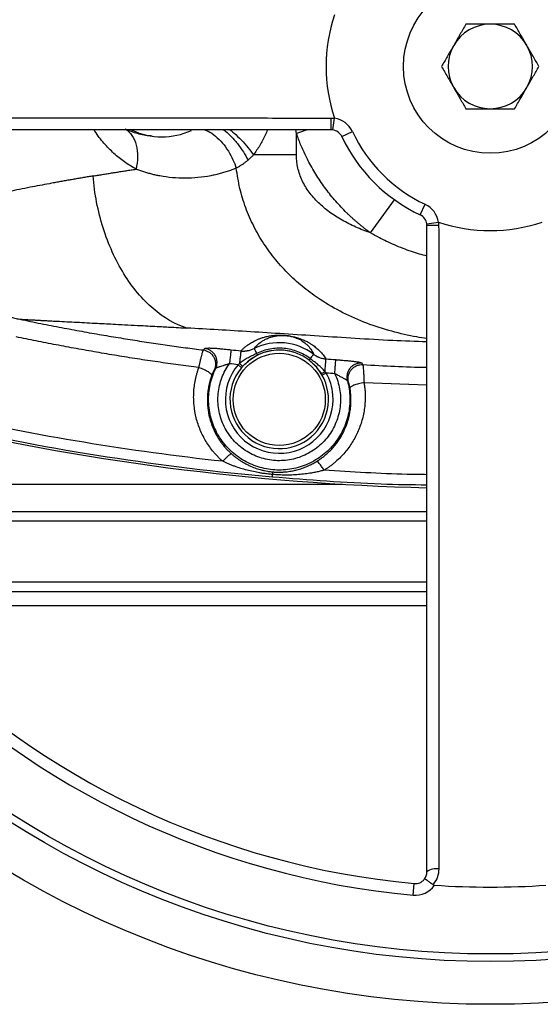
# Model space of a CAD drawing. Header units: millimetres. Extents: x 3 to 2091, y -59 to 1557.
# Tile 9 of 71: x 816 to 927, y -59 to 151. Entities that reach past the tile are written whole.
import ezdxf

# ---------------------------------------------------------------- set-up
doc = ezdxf.new("R2010")
doc.units = ezdxf.units.MM

msp = doc.modelspace()

# ---------------------------------------------------------------- linework, layer by layer
at = {"color": 7, "linetype": 'Continuous', "lineweight": 25}
for p, q in [((882.65, 129.7), (883.35, 129.65)), ((883, 127.18), (883.35, 129.65)), ((875.24, 121.83), (875.24, 126.43)), ((883, 127.18), (882.64, 127.2)), ((884.9, 125.77), (887.17, 126.83)), ((901.63, 109.05), (902.69, 111.31)), ((903.03, 107.14), (905.51, 107.49)), ((903.06, 106.78), (903.03, 107.14)), ((905.51, 107.49), (905.56, 106.79)), ((903.06, 25.7), (784.65, 25.7)), ((900.1, -36.03), (900.33, -33.55))]:
    msp.add_line(p, q, dxfattribs=at)
at = {"color": 8, "linetype": 'Continuous', "lineweight": 25}
for p, q in [((875.24, 126.43), (875.11, 127.2)), ((877.5, 127.21), (875.24, 126.43)), ((891.04, 105.21), (896.13, 112.28)), ((863.53, 76.47), (862.78, 77.11)), ((863.83, 76.79), (864.26, 77.19)), ((880.13, 75.69), (880.48, 75.22)), ((880.48, 75.22), (880.58, 75.05)), ((881.58, 75.33), (880.71, 74.84)), ((903.06, 72.71), (889.65, 73.27)), ((803.32, 51.63), (885.07, 51.63)), ((903.05, 43.7), (770.9, 43.7)), ((903.04, 30.7), (780.45, 30.7))]:
    msp.add_line(p, q, dxfattribs=at)
at = {"color": 7, "linetype": 'Continuous', "lineweight": 25, "flags": 128}
for points in [[(882.64, 127.2), (882.64, 127.25), (882.64, 127.39), (882.65, 127.62), (882.65, 127.93), (882.65, 128.31), (882.65, 128.74), (882.65, 129.21), (882.65, 129.7)], [(905.56, 106.79), (905.07, 106.79), (904.6, 106.79), (904.17, 106.79), (903.79, 106.79), (903.48, 106.79), (903.25, 106.79), (903.11, 106.79), (903.06, 106.78)]]:
    msp.add_lwpolyline(points, dxfattribs=at)
at = {"color": 7, "linetype": 'Continuous', "lineweight": 25}
for centre, radius in [((916.56, 140.7), 200), ((916.56, 140.7), 190.88), ((916.56, 140.7), 189.27), ((916.56, 140.7), 18.5), ((871.56, 69.7), 9.83)]:
    msp.add_circle(centre, radius, dxfattribs=at)
for centre, radius, start, end in [((916.56, 140.7), 35, 161.596, 198.404), ((916.56, 140.7), 9, 90, 150), ((916.56, 140.7), 9, 30, 90), ((916.56, 140.7), 9, 150, 210), ((916.56, 140.7), 9, 330, 30), ((916.56, 140.7), 9, 210, 270), ((916.56, 140.7), 9, 270, 330), ((882.64, 124.7), 5, 25.2562, 81.8892), ((846.56, 140.7), 15, 244.7083, 294.721), ((882.64, 124.7), 2.5, 25.2562, 81.8892), ((916.56, 140.7), 32.5, 205.2562, 244.7438), ((916.56, 140.7), 177.5, 185.322, 264.678), ((916.56, 140.7), 175, 185.322, 264.678), ((916.56, 140.7), 35, 205.2562, 244.7438), ((900.56, 106.78), 5, 8.1108, 64.7438), ((900.56, 106.78), 2.5, 8.1108, 64.7438), ((916.56, 140.7), 35, 251.596, 288.404), ((871.56, 69.7), 10.5, 72.1902, 51.3843), ((871.56, 69.7), 12.1, 52.8474, 116.3139), ((871.56, 69.7), 10.52, 52.8478, 116.3143), ((916.56, 584.7), 534, 256.6576, 268.5513), ((904.99, -33.49), 3.11, 78.7848, 128.4556), ((900.56, -31.06), 2.5, 264.678, 321.0132), ((900.56, -31.06), 5, 264.678, 325.3945), ((916.56, 140.7), 175, 266.1059, 273.8941)]:
    msp.add_arc(centre, radius, start, end, dxfattribs=at)
for points, knots in [([(911.36, 149.7), (910.94, 148.97), (910.09, 147.49), (909.21, 145.97), (908.76, 145.2)], [0, 0, 0, 0, 0.495458, 1, 1, 1, 1]), ([(916.56, 149.7), (915.15, 149.7), (913.39, 149.7), (911.7, 149.7), (911.36, 149.7)], [0, 0, 0, 0, 0.803647, 1, 1, 1, 1]), ([(921.76, 149.7), (920.42, 149.7), (918.7, 149.7), (916.95, 149.7), (916.56, 149.7)], [0, 0, 0, 0, 0.779636, 1, 1, 1, 1]), ([(924.35, 145.2), (924.29, 145.31), (923.83, 146.11), (922.95, 147.64), (922.15, 149.01), (921.76, 149.7)], [0, 0, 0, 0, 0.07009, 0.530784, 1, 1, 1, 1]), ([(908.76, 145.2), (908.7, 145.09), (908.24, 144.29), (907.36, 142.76), (906.57, 141.39), (906.17, 140.7)], [0, 0, 0, 0, 0.07009, 0.530784, 1, 1, 1, 1]), ([(926.95, 140.7), (926.53, 141.43), (925.68, 142.91), (924.8, 144.43), (924.35, 145.2)], [0, 0, 0, 0, 0.495458, 1, 1, 1, 1]), ([(906.17, 140.7), (906.59, 139.97), (907.44, 138.49), (908.32, 136.97), (908.76, 136.2)], [0, 0, 0, 0, 0.495458, 1, 1, 1, 1]), ([(924.35, 136.2), (924.41, 136.31), (924.88, 137.11), (925.76, 138.64), (926.55, 140.01), (926.95, 140.7)], [0, 0, 0, 0, 0.07009, 0.530784, 1, 1, 1, 1]), ([(908.76, 136.2), (908.83, 136.09), (909.29, 135.29), (910.17, 133.76), (910.96, 132.39), (911.36, 131.7)], [0, 0, 0, 0, 0.07009, 0.530784, 1, 1, 1, 1]), ([(921.76, 131.7), (922.18, 132.43), (923.03, 133.91), (923.91, 135.43), (924.35, 136.2)], [0, 0, 0, 0, 0.495458, 1, 1, 1, 1]), ([(911.36, 131.7), (911.7, 131.7), (913.39, 131.7), (915.15, 131.7), (916.56, 131.7)], [0, 0, 0, 0, 0.196353, 1, 1, 1, 1]), ([(916.56, 131.7), (916.95, 131.7), (918.7, 131.7), (920.42, 131.7), (921.76, 131.7)], [0, 0, 0, 0, 0.220364, 1, 1, 1, 1]), ([(745.42, 129.74), (747.03, 129.74), (755.12, 129.74), (769.76, 129.74), (789.44, 129.74), (809.27, 129.73), (829.23, 129.73), (848.15, 129.72), (865.96, 129.72), (877.08, 129.71), (882.65, 129.7)], [0, 0, 0, 0, 0.036065, 0.180348, 0.324724, 0.469101, 0.614234, 0.759368, 0.879633, 1, 1, 1, 1]), ([(882.64, 127.2), (874.97, 127.2), (859.61, 127.2), (836.62, 127.2), (813.58, 127.2), (790.55, 127.2), (767.54, 127.2), (752.38, 127.2), (744.8, 127.2)], [0, 0, 0, 0, 0.165368, 0.3308, 0.49616, 0.664082, 0.832078, 1, 1, 1, 1]), ([(838.73, 127.41), (839.26, 127.07), (839.74, 126.59), (840.54, 125.42), (840.86, 124.72), (841.27, 123.16), (841.37, 122.3), (841.34, 120.55), (841.22, 119.66), (841.02, 118.81)], [0, 0, 0, 0, 0.25, 0.25, 0.5, 0.5, 0.75, 0.75, 1, 1, 1, 1]), ([(891.04, 105.21), (890.86, 105.34), (890.5, 105.6), (889.96, 106), (889.44, 106.41), (888.92, 106.83), (888.4, 107.26), (887.9, 107.69), (887.4, 108.13), (886.9, 108.58), (886.41, 109.04), (885.28, 110.13), (883.58, 111.94), (881.46, 114.57), (879.55, 117.36), (878.19, 119.7), (877.28, 121.5), (876.71, 122.71), (876.18, 123.93), (875.69, 125.17), (875.39, 126.01), (875.24, 126.43)], [0, 0, 0, 0, 0.024888, 0.049753, 0.0746, 0.099437, 0.124268, 0.1491, 0.173937, 0.198787, 0.223655, 0.248546, 0.374265, 0.500004, 0.625722, 0.751461, 0.801212, 0.850895, 0.900556, 0.950243, 1, 1, 1, 1]), ([(866.05, 121.83), (865.98, 121.75), (865.83, 121.59), (865.61, 121.37), (865.39, 121.15), (865.16, 120.94), (865, 120.81), (864.93, 120.74)], [0, 0, 0, 0, 0.200672, 0.400818, 0.600624, 0.800283, 1, 1, 1, 1]), ([(875.24, 121.83), (873.76, 121.83), (872.21, 121.83), (869.1, 121.83), (867.54, 121.83), (866.05, 121.83)], [0, 0, 0, 0, 0.5, 0.5, 1, 1, 1, 1]), ([(891.04, 105.21), (889.96, 105.59), (888.91, 106), (886.88, 106.91), (885.89, 107.4), (884.01, 108.47), (883.12, 109.04), (881.43, 110.28), (880.64, 110.95), (879.18, 112.36), (878.52, 113.12), (877.36, 114.69), (876.87, 115.51), (876.07, 117.23), (875.76, 118.13), (875.34, 119.96), (875.24, 120.9), (875.24, 121.83)], [0, 0, 0, 0, 0.125, 0.125, 0.25, 0.25, 0.375, 0.375, 0.5, 0.5, 0.625, 0.625, 0.75, 0.75, 0.875, 0.875, 1, 1, 1, 1]), ([(864.93, 120.74), (864.85, 120.68), (864.69, 120.55), (864.45, 120.36), (864.21, 120.17), (863.96, 119.99), (863.71, 119.81), (863.45, 119.64), (863.19, 119.48), (862.93, 119.31), (862.66, 119.16), (862.48, 119.06), (862.39, 119.01)], [0, 0, 0, 0, 0.093132, 0.187629, 0.283558, 0.380979, 0.479954, 0.580538, 0.682786, 0.786747, 0.89247, 1, 1, 1, 1]), ([(831.87, 117.35), (832.19, 117.4), (832.84, 117.51), (833.82, 117.67), (834.81, 117.83), (835.82, 117.99), (836.83, 118.16), (837.86, 118.32), (838.9, 118.48), (839.95, 118.65), (840.66, 118.75), (841.02, 118.81)], [0, 0, 0, 0, 0.1089914, 0.2185127, 0.3285639, 0.439145, 0.5502561, 0.6618971, 0.7740681, 0.886769, 1, 1, 1, 1]), ([(862.39, 119.01), (862.23, 118.95), (861.91, 118.82), (861.42, 118.63), (860.94, 118.46), (860.45, 118.29), (859.96, 118.14), (859.46, 117.99), (858.97, 117.85), (858.47, 117.73), (857.97, 117.61), (857.47, 117.5), (856.22, 117.24), (854.23, 116.96), (851.49, 116.83), (848.78, 116.94), (846.7, 117.23), (845.25, 117.52), (844.38, 117.73), (843.52, 117.96), (842.67, 118.22), (841.84, 118.5), (841.29, 118.7), (841.02, 118.81)], [0, 0, 0, 0, 0.022466, 0.044973, 0.067525, 0.090126, 0.112781, 0.135493, 0.158267, 0.181107, 0.204017, 0.227, 0.25006, 0.375197, 0.500028, 0.625697, 0.749992, 0.792049, 0.833923, 0.875634, 0.917203, 0.958652, 1, 1, 1, 1]), ([(831.87, 117.35), (831.53, 117.29), (830.85, 117.18), (829.83, 117), (828.8, 116.83), (827.77, 116.65), (826.73, 116.47), (825.69, 116.28), (824.65, 116.09), (823.6, 115.9), (821.5, 115.52), (818.23, 114.9), (814.01, 114.05), (809.9, 113.18), (806.73, 112.47), (804.27, 111.9), (802.56, 111.49), (801.07, 111.12), (799.93, 110.84), (799.28, 110.67), (799, 110.6)], [0, 0, 0, 0, 0.026378, 0.053108, 0.080189, 0.107621, 0.135403, 0.163534, 0.192014, 0.220842, 0.250017, 0.366613, 0.500023, 0.625193, 0.750027, 0.809406, 0.875031, 0.92778, 0.969426, 1, 1, 1, 1]), ([(903.06, -31.06), (903.06, -22.7), (903.06, -5.98), (903.06, 19.49), (903.06, 45.2), (903.06, 68.4), (903.06, 88.94), (903.06, 100.84), (903.06, 106.78)], [0, 0, 0, 0, 0.1851478, 0.3702956, 0.5570525, 0.74381, 0.8718427, 1, 1, 1, 1]), ([(905.56, 106.79), (905.57, 100.87), (905.58, 89.03), (905.59, 68.29), (905.59, 47.16), (905.59, 25.72), (905.6, 6.9), (905.6, -11.85), (905.6, -24.24), (905.6, -30.44)], [0, 0, 0, 0, 0.128045, 0.256212, 0.4493, 0.586649, 0.723997, 0.861999, 1, 1, 1, 1]), ([(813.16, 87.56), (813.32, 87.51), (813.65, 87.42), (814.16, 87.28), (814.66, 87.15), (815.17, 87.03), (815.69, 86.91), (816.04, 86.84), (816.21, 86.81)], [0, 0, 0, 0, 0.163782, 0.328696, 0.49476, 0.661988, 0.830397, 1, 1, 1, 1]), ([(816.21, 86.81), (816.97, 86.65), (818.48, 86.34), (820.72, 85.88), (822.94, 85.44), (825.14, 85.02), (827.31, 84.62), (829.45, 84.22), (831.56, 83.84), (833.65, 83.48), (836.39, 83.02), (839.75, 82.47), (843.74, 81.85), (847.67, 81.27), (851.54, 80.73), (854.1, 80.4), (855.37, 80.24)], [0, 0, 0, 0, 0.058445, 0.116162, 0.173153, 0.229421, 0.284968, 0.339797, 0.39391, 0.44731, 0.499999, 0.603348, 0.70501, 0.804997, 0.903322, 1, 1, 1, 1]), ([(816.21, 86.81), (816.5, 86.79), (817.06, 86.76), (817.9, 86.72), (818.73, 86.67), (819.54, 86.63), (820.35, 86.58), (821.14, 86.54), (821.92, 86.5), (822.68, 86.46), (823.43, 86.42), (825.31, 86.33), (828.37, 86.17), (832.54, 85.95), (837.07, 85.72), (841.5, 85.49), (845.68, 85.27), (848.71, 85.1), (850.67, 84.99), (851.61, 84.94), (851.89, 84.93)], [0, 0, 0, 0, 0.027778, 0.054937, 0.081478, 0.107402, 0.13271, 0.157401, 0.181476, 0.204935, 0.22778, 0.250011, 0.375124, 0.500006, 0.606688, 0.750002, 0.854259, 0.930613, 0.97917, 1, 1, 1, 1]), ([(854.42, 76.49), (853.68, 76.58), (852.22, 76.77), (850.03, 77.07), (847.83, 77.37), (845.65, 77.69), (843.46, 78.01), (841.28, 78.34), (839.11, 78.68), (836.94, 79.04), (834.77, 79.4), (832.6, 79.77), (830.44, 80.14), (828.29, 80.53), (826.13, 80.93), (823.98, 81.34), (821.84, 81.75), (819.7, 82.17), (817.56, 82.61), (816.14, 82.9), (815.43, 83.05)], [0, 0, 0, 0, 0.056047, 0.112033, 0.167958, 0.223824, 0.279631, 0.335379, 0.391069, 0.446701, 0.502277, 0.557797, 0.613261, 0.66867, 0.724025, 0.779326, 0.834573, 0.889767, 0.94491, 1, 1, 1, 1]), ([(863.38, 80.05), (863.44, 80.11), (863.56, 80.23), (863.76, 80.42), (863.96, 80.6), (864.18, 80.79), (864.51, 81.07), (865.02, 81.45), (865.66, 81.85), (866.27, 82.18), (866.77, 82.42), (867.34, 82.65), (867.89, 82.84), (868.38, 82.99), (868.8, 83.1), (869.24, 83.19), (869.7, 83.27), (870.16, 83.34), (870.59, 83.38), (871.05, 83.41), (871.55, 83.43), (872.1, 83.42), (872.67, 83.39), (873.13, 83.34), (873.45, 83.3), (873.69, 83.26), (874.12, 83.19), (874.61, 83.08), (875.1, 82.96), (875.62, 82.8), (876.17, 82.61), (876.67, 82.41), (877.12, 82.21), (877.62, 81.96), (878.13, 81.67), (878.64, 81.34), (879.21, 80.92), (879.73, 80.48), (880.2, 80.02), (880.58, 79.61), (880.93, 79.19), (881.25, 78.76), (881.43, 78.48), (881.53, 78.33)], [0, 0, 0, 0, 0.024913, 0.049872, 0.074875, 0.099924, 0.125016, 0.184194, 0.250031, 0.281285, 0.312538, 0.343793, 0.375045, 0.391603, 0.406299, 0.42297, 0.437551, 0.449279, 0.459686, 0.468801, 0.478841, 0.487165, 0.494054, 0.500004, 0.501936, 0.503909, 0.507813, 0.515596, 0.522798, 0.531211, 0.545578, 0.562453, 0.577409, 0.593705, 0.624956, 0.654991, 0.687463, 0.749968, 0.794184, 0.841286, 0.891284, 0.944187, 1, 1, 1, 1]), ([(866.19, 80.55), (866.38, 80.78), (866.59, 81.02), (867.08, 81.5), (867.37, 81.74), (867.9, 82.11), (868.1, 82.23), (868.54, 82.48), (868.78, 82.6), (869.34, 82.83), (869.66, 82.95), (870.24, 83.11), (870.45, 83.16), (870.82, 83.23), (870.95, 83.25), (871.23, 83.29), (871.39, 83.31), (871.56, 83.32)], [0, 0, 0, 0, 0.25, 0.25, 0.5, 0.5, 0.625, 0.625, 0.75, 0.75, 0.875, 0.875, 0.9375, 0.9375, 0.96875, 0.96875, 1, 1, 1, 1]), ([(871.56, 83.32), (871.66, 83.33), (871.76, 83.34), (871.99, 83.35), (872.11, 83.35), (872.38, 83.35), (872.53, 83.35), (872.86, 83.33), (873.06, 83.32), (873.37, 83.28), (873.47, 83.27), (873.68, 83.23), (873.78, 83.22), (874.05, 83.16), (874.21, 83.13), (874.48, 83.06), (874.6, 83.02), (874.82, 82.95), (874.92, 82.92), (875.19, 82.82), (875.34, 82.76), (875.61, 82.65), (875.73, 82.59), (876.06, 82.42), (876.24, 82.32), (876.56, 82.12), (876.7, 82.02), (876.95, 81.83), (877.07, 81.74), (877.38, 81.47), (877.55, 81.3), (878.01, 80.81), (878.23, 80.5), (878.6, 79.91), (878.75, 79.62), (878.87, 79.35)], [0, 0, 0, 0, 0.015625, 0.015625, 0.03125, 0.03125, 0.046875, 0.046875, 0.0625, 0.0625, 0.070313, 0.070313, 0.078125, 0.078125, 0.09375, 0.09375, 0.109375, 0.109375, 0.125, 0.125, 0.15625, 0.15625, 0.1875, 0.1875, 0.25, 0.25, 0.3125, 0.3125, 0.375, 0.375, 0.5, 0.5, 0.75, 0.75, 1, 1, 1, 1]), ([(854.42, 76.49), (854.43, 76.56), (854.47, 76.7), (854.52, 76.93), (854.57, 77.16), (854.62, 77.4), (854.68, 77.65), (854.74, 77.9), (854.81, 78.2), (854.89, 78.52), (854.97, 78.82), (855.06, 79.18), (855.16, 79.55), (855.24, 79.84), (855.3, 80.02), (855.33, 80.12), (855.35, 80.2), (855.36, 80.22), (855.37, 80.24)], [0, 0, 0, 0, 0.0351795, 0.0729884, 0.1134064, 0.1564057, 0.2019643, 0.2500826, 0.2951165, 0.3750994, 0.4455242, 0.5001228, 0.6344272, 0.7499656, 0.8161172, 0.8798346, 0.941146, 1, 1, 1, 1]), ([(855.37, 80.24), (855.42, 80.29), (855.53, 80.4), (855.64, 80.51), (855.69, 80.56)], [0, 0, 0, 0, 0.502574, 1, 1, 1, 1]), ([(855.37, 80.24), (855.57, 80.21), (855.78, 80.16), (856.19, 80.01), (856.4, 79.91), (856.8, 79.65), (856.99, 79.5), (857.33, 79.14), (857.48, 78.93), (857.73, 78.49), (857.82, 78.25), (857.95, 77.78), (857.98, 77.53), (857.99, 77.06), (857.96, 76.83), (857.87, 76.41), (857.8, 76.21), (857.72, 76.03)], [0, 0, 0, 0, 0.125, 0.125, 0.25, 0.25, 0.375, 0.375, 0.5, 0.5, 0.625, 0.625, 0.75, 0.75, 0.875, 0.875, 1, 1, 1, 1]), ([(855.69, 80.56), (855.7, 80.57), (855.71, 80.58), (855.74, 80.59), (855.78, 80.6), (855.82, 80.62), (855.9, 80.63), (856.04, 80.65), (856.25, 80.66), (856.51, 80.67), (856.92, 80.66), (857.4, 80.64), (857.94, 80.61), (858.37, 80.58), (858.83, 80.54), (859.3, 80.5), (859.79, 80.45), (860.28, 80.4), (860.78, 80.35), (861.12, 80.31), (861.29, 80.29)], [0, 0, 0, 0, 0.02497, 0.049925, 0.074906, 0.099958, 0.125123, 0.187723, 0.250186, 0.312459, 0.375171, 0.500026, 0.562217, 0.62498, 0.687344, 0.749984, 0.811997, 0.874028, 0.936543, 1, 1, 1, 1]), ([(858.01, 76.29), (858.1, 76.47), (858.17, 76.67), (858.27, 77.1), (858.3, 77.33), (858.3, 77.81), (858.28, 78.06), (858.15, 78.55), (858.06, 78.79), (857.82, 79.24), (857.67, 79.45), (857.32, 79.81), (857.13, 79.97), (856.73, 80.23), (856.52, 80.34), (856.1, 80.49), (855.89, 80.54), (855.69, 80.56)], [0, 0, 0, 0, 0.125, 0.125, 0.25, 0.25, 0.375, 0.375, 0.5, 0.5, 0.625, 0.625, 0.75, 0.75, 0.875, 0.875, 1, 1, 1, 1]), ([(861.29, 80.29), (861.29, 80.26), (861.28, 80.16), (861.24, 79.81), (861.21, 79.56), (861.14, 78.97), (861.1, 78.64), (861.02, 77.97), (860.98, 77.63), (860.94, 77.32)], [0, 0, 0, 0, 0.25, 0.25, 0.5, 0.5, 0.75, 0.75, 1, 1, 1, 1]), ([(863.38, 80.05), (863.38, 80.02), (863.37, 79.94), (863.34, 79.66), (863.32, 79.46), (863.26, 78.96), (863.23, 78.66), (863.15, 78.03), (863.12, 77.69), (863.08, 77.37)], [0, 0, 0, 0, 0.25, 0.25, 0.5, 0.5, 0.75, 0.75, 1, 1, 1, 1]), ([(863.38, 80.05), (863.46, 80.04), (863.61, 80.02), (863.85, 80.01), (864.09, 80.02), (864.33, 80.03), (864.58, 80.05), (864.85, 80.1), (865.15, 80.16), (865.48, 80.25), (865.84, 80.38), (866.07, 80.49), (866.19, 80.55)], [0, 0, 0, 0, 0.078594, 0.159174, 0.241685, 0.326055, 0.412204, 0.500037, 0.610366, 0.730752, 0.86081, 1, 1, 1, 1]), ([(866.19, 80.55), (866.2, 80.53), (866.25, 80.44), (866.38, 80.17), (866.44, 80.06), (866.57, 79.8), (866.64, 79.65), (866.72, 79.48)], [0, 0, 0, 0, 0.5, 0.5, 0.75, 0.75, 1, 1, 1, 1]), ([(878.15, 78.4), (877.35, 79.01), (876.46, 79.5), (874.58, 80.24), (873.59, 80.47), (871.59, 80.66), (870.57, 80.62), (868.59, 80.25), (867.62, 79.93), (866.72, 79.48)], [0, 0, 0, 0, 0.25, 0.25, 0.5, 0.5, 0.75, 0.75, 1, 1, 1, 1]), ([(866.72, 79.48), (866.38, 79.31), (866.03, 79.14), (865.37, 78.81), (865.05, 78.64), (864.44, 78.3), (864.15, 78.13), (863.59, 77.76), (863.33, 77.57), (863.08, 77.37)], [0, 0, 0, 0, 0.25, 0.25, 0.5, 0.5, 0.75, 0.75, 1, 1, 1, 1]), ([(864.26, 77.19), (864.58, 77.51), (865.35, 78.28), (866.33, 78.81), (866.9, 79.13)], [0, 0, 0, 0, 0.411135, 1, 1, 1, 1]), ([(878.15, 78.4), (878.09, 78.31), (878.03, 78.24), (877.94, 78.12), (877.91, 78.09), (877.91, 78.08)], [0, 0, 0, 0, 0.5, 0.5, 1, 1, 1, 1]), ([(877.91, 78.08), (878.41, 77.67), (879.26, 76.96), (879.88, 76.06), (880.13, 75.69)], [0, 0, 0, 0, 0.588969, 1, 1, 1, 1]), ([(878.87, 79.35), (878.86, 79.33), (878.79, 79.24), (878.54, 78.91), (878.36, 78.68), (878.15, 78.4)], [0, 0, 0, 0, 0.5, 0.5, 1, 1, 1, 1]), ([(881.33, 75.64), (881.12, 75.89), (880.9, 76.13), (880.42, 76.59), (880.16, 76.81), (879.63, 77.26), (879.35, 77.48), (878.76, 77.94), (878.46, 78.17), (878.15, 78.4)], [0, 0, 0, 0, 0.25, 0.25, 0.5, 0.5, 0.75, 0.75, 1, 1, 1, 1]), ([(878.87, 79.35), (878.93, 79.3), (879.05, 79.21), (879.24, 79.09), (879.42, 78.98), (879.6, 78.88), (879.78, 78.79), (879.95, 78.71), (880.19, 78.62), (880.48, 78.52), (880.83, 78.43), (881.18, 78.36), (881.41, 78.34), (881.53, 78.33)], [0, 0, 0, 0, 0.079678, 0.156792, 0.231229, 0.302889, 0.37169, 0.437562, 0.50045, 0.631159, 0.758169, 0.881192, 1, 1, 1, 1]), ([(881.33, 75.64), (881.35, 75.97), (881.37, 76.31), (881.42, 76.95), (881.45, 77.25), (881.48, 77.75), (881.5, 77.95), (881.52, 78.23), (881.53, 78.31), (881.53, 78.33)], [0, 0, 0, 0, 0.25, 0.25, 0.5, 0.5, 0.75, 0.75, 1, 1, 1, 1]), ([(883.42, 75.19), (883.44, 75.51), (883.46, 75.85), (883.51, 76.53), (883.54, 76.86), (883.58, 77.45), (883.6, 77.7), (883.62, 78.05), (883.63, 78.15), (883.63, 78.18)], [0, 0, 0, 0, 0.25, 0.25, 0.5, 0.5, 0.75, 0.75, 1, 1, 1, 1]), ([(883.63, 78.18), (883.71, 78.17), (883.88, 78.16), (884.14, 78.14), (884.39, 78.12), (884.72, 78.09), (885.14, 78.06), (885.62, 78.01), (886.09, 77.97), (886.69, 77.91), (887.39, 77.83), (887.98, 77.75), (888.38, 77.68), (888.63, 77.63), (888.84, 77.59), (888.98, 77.55), (889.07, 77.51), (889.13, 77.48), (889.15, 77.47), (889.16, 77.46)], [0, 0, 0, 0, 0.031459, 0.062753, 0.093936, 0.125066, 0.187905, 0.25005, 0.312751, 0.375099, 0.499972, 0.624875, 0.687616, 0.74989, 0.812345, 0.874943, 0.916779, 0.958396, 1, 1, 1, 1]), ([(859.51, 56.5), (859.41, 56.58), (859.21, 56.76), (858.93, 57.03), (858.64, 57.31), (858.37, 57.59), (858.1, 57.88), (857.84, 58.18), (857.36, 58.73), (856.72, 59.56), (855.96, 60.71), (855.29, 61.91), (854.52, 63.57), (853.8, 65.74), (853.41, 67.99), (853.3, 69.81), (853.32, 71.17), (853.44, 72.53), (853.63, 73.65), (853.83, 74.54), (854, 75.2), (854.19, 75.85), (854.34, 76.28), (854.42, 76.49)], [0, 0, 0, 0, 0.017795, 0.0356, 0.05342, 0.071264, 0.089139, 0.107053, 0.125011, 0.187566, 0.250062, 0.312499, 0.375076, 0.50001, 0.62494, 0.687684, 0.749955, 0.81263, 0.874999, 0.9065, 0.937808, 0.968961, 1, 1, 1, 1]), ([(857.16, 74.81), (857.17, 74.88), (857.13, 74.98), (856.9, 75.23), (856.71, 75.39), (856.19, 75.71), (855.86, 75.89), (855.15, 76.21), (854.77, 76.36), (854.42, 76.49)], [0, 0, 0, 0, 0.25, 0.25, 0.5, 0.5, 0.75, 0.75, 1, 1, 1, 1]), ([(886.09, 73.68), (886.41, 72.51), (886.59, 71.3), (886.65, 68.88), (886.54, 67.66), (886.02, 65.29), (885.62, 64.14), (884.55, 61.97), (883.88, 60.94), (882.32, 59.09), (881.43, 58.25), (879.47, 56.82), (878.41, 56.23), (876.17, 55.3), (874.99, 54.98), (872.59, 54.62), (871.37, 54.59), (868.96, 54.81), (867.77, 55.07), (865.48, 55.86), (864.38, 56.4), (862.34, 57.72), (861.41, 58.5), (859.75, 60.27), (859.02, 61.25), (857.84, 63.36), (857.37, 64.49), (856.72, 66.83), (856.54, 68.03), (856.46, 70.46), (856.57, 71.67), (857.08, 74.04), (857.48, 75.2), (858.01, 76.29)], [0, 0, 0, 0, 0.0625, 0.0625, 0.125, 0.125, 0.1875, 0.1875, 0.25, 0.25, 0.3125, 0.3125, 0.375, 0.375, 0.4375, 0.4375, 0.5, 0.5, 0.5625, 0.5625, 0.625, 0.625, 0.6875, 0.6875, 0.75, 0.75, 0.8125, 0.8125, 0.875, 0.875, 0.9375, 0.9375, 1, 1, 1, 1]), ([(857.72, 76.03), (857.71, 76.02), (857.71, 76.01), (857.69, 75.99), (857.67, 75.96), (857.64, 75.91), (857.59, 75.82), (857.52, 75.68), (857.44, 75.51), (857.36, 75.32), (857.29, 75.15), (857.22, 74.98), (857.18, 74.86), (857.16, 74.81)], [0, 0, 0, 0, 0.062757, 0.125173, 0.187521, 0.250073, 0.375939, 0.499894, 0.626127, 0.750099, 0.835259, 0.918139, 1, 1, 1, 1]), ([(858.01, 76.29), (857.96, 76.24), (857.86, 76.16), (857.77, 76.07), (857.72, 76.03)], [0, 0, 0, 0, 0.499943, 1, 1, 1, 1]), ([(860.94, 77.32), (860.87, 77.3), (860.72, 77.25), (860.5, 77.17), (860.28, 77.11), (860.07, 77.04), (859.76, 76.94), (859.35, 76.81), (858.95, 76.69), (858.68, 76.6), (858.5, 76.54), (858.35, 76.48), (858.22, 76.43), (858.12, 76.38), (858.05, 76.33), (858.02, 76.3), (858.01, 76.29)], [0, 0, 0, 0, 0.059842, 0.118341, 0.175484, 0.231258, 0.285658, 0.431874, 0.571064, 0.636519, 0.700297, 0.762533, 0.823397, 0.883096, 0.941872, 1, 1, 1, 1]), ([(883.42, 75.19), (883.9, 74.16), (884.24, 73.05), (884.63, 70.8), (884.68, 69.65), (884.47, 67.37), (884.22, 66.25), (883.42, 64.11), (882.89, 63.09), (881.57, 61.22), (880.78, 60.37), (879.03, 58.91), (878.05, 58.3), (875.97, 57.35), (874.87, 57.01), (872.62, 56.62), (871.46, 56.58), (869.19, 56.8), (868.07, 57.06), (865.92, 57.85), (864.91, 58.39), (863.04, 59.72), (862.2, 60.51), (860.75, 62.27), (860.14, 63.25), (859.19, 65.33), (858.85, 66.43), (858.48, 68.69), (858.44, 69.84), (858.66, 72.11), (858.93, 73.24), (859.73, 75.38), (860.28, 76.39), (860.94, 77.32)], [0, 0, 0, 0, 0.0625, 0.0625, 0.125, 0.125, 0.1875, 0.1875, 0.25, 0.25, 0.3125, 0.3125, 0.375, 0.375, 0.4375, 0.4375, 0.5, 0.5, 0.5625, 0.5625, 0.625, 0.625, 0.6875, 0.6875, 0.75, 0.75, 0.8125, 0.8125, 0.875, 0.875, 0.9375, 0.9375, 1, 1, 1, 1]), ([(863.08, 77.37), (863.16, 77.29), (863.25, 77.21), (863.43, 77.07), (863.51, 77), (863.65, 76.89), (863.71, 76.85), (863.79, 76.8), (863.82, 76.79), (863.83, 76.79)], [0, 0, 0, 0, 0.25, 0.25, 0.5, 0.5, 0.75, 0.75, 1, 1, 1, 1]), ([(880.48, 75.22), (880.49, 75.21), (880.52, 75.22), (880.61, 75.25), (880.67, 75.28), (880.83, 75.36), (880.93, 75.41), (881.13, 75.52), (881.23, 75.58), (881.33, 75.64)], [0, 0, 0, 0, 0.25, 0.25, 0.5, 0.5, 0.75, 0.75, 1, 1, 1, 1]), ([(889.16, 77.46), (888.95, 77.47), (888.74, 77.46), (888.3, 77.39), (888.07, 77.33), (887.63, 77.14), (887.41, 77.02), (887.01, 76.72), (886.82, 76.55), (886.5, 76.15), (886.36, 75.93), (886.15, 75.47), (886.08, 75.23), (885.99, 74.76), (885.98, 74.53), (886, 74.08), (886.04, 73.87), (886.09, 73.68)], [0, 0, 0, 0, 0.125, 0.125, 0.25, 0.25, 0.375, 0.375, 0.5, 0.5, 0.625, 0.625, 0.75, 0.75, 0.875, 0.875, 1, 1, 1, 1]), ([(886.32, 73.41), (886.27, 73.6), (886.24, 73.81), (886.23, 74.25), (886.24, 74.48), (886.34, 74.95), (886.41, 75.18), (886.62, 75.63), (886.76, 75.84), (887.08, 76.23), (887.27, 76.4), (887.67, 76.7), (887.88, 76.82), (888.32, 77), (888.55, 77.06), (888.98, 77.13), (889.19, 77.13), (889.39, 77.12)], [0, 0, 0, 0, 0.125, 0.125, 0.25, 0.25, 0.375, 0.375, 0.5, 0.5, 0.625, 0.625, 0.75, 0.75, 0.875, 0.875, 1, 1, 1, 1]), ([(889.16, 77.46), (889.2, 77.4), (889.28, 77.29), (889.35, 77.18), (889.39, 77.12)], [0, 0, 0, 0, 0.495674, 1, 1, 1, 1]), ([(889.39, 77.12), (889.4, 77.12), (889.4, 77.11), (889.4, 77.08), (889.41, 77.04), (889.42, 76.98), (889.42, 76.92), (889.43, 76.85), (889.45, 76.7), (889.47, 76.43), (889.5, 76.05), (889.53, 75.68), (889.55, 75.36), (889.57, 75.03), (889.59, 74.68), (889.6, 74.35), (889.62, 73.96), (889.63, 73.61), (889.64, 73.38), (889.65, 73.27)], [0, 0, 0, 0, 0.033352, 0.067508, 0.102457, 0.138189, 0.174696, 0.211989, 0.250078, 0.365727, 0.499917, 0.554725, 0.62494, 0.706288, 0.749955, 0.821261, 0.886744, 0.946353, 1, 1, 1, 1]), ([(857.16, 74.81), (857.12, 74.69), (857.02, 74.43), (856.89, 74.02), (856.76, 73.56), (856.63, 73.03), (856.5, 72.45), (856.39, 71.81), (856.3, 71.11), (856.2, 69.8), (856.25, 68.02), (856.65, 65.74), (857.36, 63.62), (858.18, 62.01), (858.87, 60.94), (859.33, 60.3), (859.82, 59.69), (860.33, 59.11), (860.85, 58.57), (861.22, 58.24), (861.4, 58.07)], [0, 0, 0, 0, 0.020603, 0.044246, 0.070932, 0.100662, 0.13344, 0.169269, 0.208152, 0.250094, 0.384959, 0.499994, 0.63061, 0.749894, 0.793502, 0.836337, 0.878402, 0.919699, 0.960231, 1, 1, 1, 1]), ([(886.09, 73.68), (886.09, 73.69), (886.08, 73.7), (886.06, 73.72), (886.03, 73.75), (885.99, 73.78), (885.95, 73.81), (885.89, 73.85), (885.83, 73.89), (885.71, 73.96), (885.48, 74.09), (885.14, 74.27), (884.8, 74.45), (884.48, 74.61), (884.14, 74.79), (883.79, 74.99), (883.54, 75.12), (883.42, 75.19)], [0, 0, 0, 0, 0.030462, 0.061079, 0.091897, 0.122958, 0.154303, 0.185969, 0.217991, 0.2504, 0.372712, 0.500216, 0.592504, 0.688584, 0.788525, 0.89234, 1, 1, 1, 1]), ([(886.32, 73.41), (886.28, 73.45), (886.21, 73.54), (886.13, 73.63), (886.09, 73.68)], [0, 0, 0, 0, 0.50019, 1, 1, 1, 1]), ([(879.54, 56.48), (879.65, 56.55), (879.88, 56.7), (880.22, 56.92), (880.55, 57.16), (880.88, 57.4), (881.2, 57.66), (881.53, 57.93), (881.84, 58.21), (882.16, 58.5), (882.46, 58.8), (882.76, 59.12), (883.45, 59.87), (884.46, 61.2), (885.51, 63.13), (886.32, 65.29), (886.71, 67.14), (886.86, 68.73), (886.87, 69.73), (886.83, 70.61), (886.76, 71.36), (886.69, 71.86), (886.65, 72.11)], [0, 0, 0, 0, 0.021608, 0.043441, 0.065499, 0.087783, 0.110292, 0.133028, 0.155991, 0.179181, 0.202599, 0.226245, 0.250118, 0.369436, 0.500024, 0.610936, 0.749925, 0.812453, 0.874957, 0.916594, 0.958276, 1, 1, 1, 1]), ([(889.65, 73.27), (889.67, 73.14), (889.71, 72.89), (889.76, 72.51), (889.8, 72.12), (889.84, 71.74), (889.87, 71.35), (889.89, 70.96), (889.91, 70.25), (889.89, 69.22), (889.76, 67.87), (889.54, 66.54), (889.11, 64.78), (888.33, 62.65), (887.24, 60.66), (886.2, 59.17), (885.34, 58.11), (884.39, 57.12), (883.54, 56.35), (882.83, 55.77), (882.28, 55.36), (881.72, 54.97), (881.33, 54.73), (881.13, 54.61)], [0, 0, 0, 0, 0.017734, 0.0354974, 0.0532972, 0.0711408, 0.0890356, 0.1069889, 0.1250082, 0.1873612, 0.2500528, 0.3122959, 0.3750682, 0.5000011, 0.6249385, 0.6874503, 0.7499531, 0.8123939, 0.8749998, 0.9063584, 0.9376168, 0.9688168, 1, 1, 1, 1]), ([(886.65, 72.11), (886.64, 72.14), (886.63, 72.22), (886.61, 72.32), (886.59, 72.43), (886.57, 72.53), (886.54, 72.68), (886.49, 72.85), (886.45, 73.04), (886.4, 73.19), (886.37, 73.3), (886.34, 73.38), (886.32, 73.4), (886.32, 73.41)], [0, 0, 0, 0, 0.049074, 0.098331, 0.148057, 0.198528, 0.25001, 0.37394, 0.500227, 0.624152, 0.750056, 0.874886, 1, 1, 1, 1]), ([(889.65, 73.27), (889.27, 73.21), (888.87, 73.13), (888.12, 72.94), (887.76, 72.83), (887.19, 72.6), (886.97, 72.48), (886.7, 72.27), (886.65, 72.18), (886.65, 72.11)], [0, 0, 0, 0, 0.25, 0.25, 0.5, 0.5, 0.75, 0.75, 1, 1, 1, 1]), ([(860.11, 68.69), (860.38, 65.66), (861.84, 62.85), (866.51, 58.94), (869.53, 57.99), (875.6, 58.52), (878.41, 59.98), (882.32, 64.65), (883.27, 67.67), (883, 70.71)], [0, 0, 0, 0, 0.25, 0.25, 0.5, 0.5, 0.75, 0.75, 1, 1, 1, 1]), ([(861.4, 58.07), (861.37, 58.09), (861.3, 58.08), (861.08, 57.96), (860.94, 57.86), (860.59, 57.57), (860.38, 57.38), (859.95, 56.96), (859.72, 56.73), (859.51, 56.5)], [0, 0, 0, 0, 0.25, 0.25, 0.5, 0.5, 0.75, 0.75, 1, 1, 1, 1]), ([(861.4, 58.07), (861.48, 58), (861.64, 57.86), (861.89, 57.65), (862.15, 57.45), (862.49, 57.19), (862.92, 56.88), (863.6, 56.44), (864.2, 56.08), (864.88, 55.73), (865.6, 55.39), (866.44, 55.06), (867.21, 54.82), (867.78, 54.65), (868.38, 54.51), (868.95, 54.4), (869.42, 54.33), (869.81, 54.28), (870.07, 54.25), (870.2, 54.24)], [0, 0, 0, 0, 0.031812, 0.06462, 0.098439, 0.133282, 0.194485, 0.260986, 0.383173, 0.413752, 0.499834, 0.633053, 0.694465, 0.749808, 0.818045, 0.881878, 0.922538, 0.961887, 1, 1, 1, 1]), ([(870.15, 53.69), (870, 53.7), (869.7, 53.73), (869.25, 53.78), (868.79, 53.84), (868.33, 53.9), (867.86, 53.97), (867.11, 54.09), (866.05, 54.3), (864.7, 54.61), (863.36, 54.99), (862.26, 55.36), (861.38, 55.68), (860.72, 55.95), (860.1, 56.22), (859.7, 56.4), (859.51, 56.5)], [0, 0, 0, 0, 0.040446, 0.081361, 0.122764, 0.164671, 0.207099, 0.250065, 0.37139, 0.500039, 0.62567, 0.750014, 0.816682, 0.880568, 0.941675, 1, 1, 1, 1]), ([(881.13, 54.61), (881, 54.57), (880.72, 54.49), (880.29, 54.38), (879.85, 54.28), (879.39, 54.18), (878.92, 54.09), (878.14, 53.95), (877.07, 53.79), (875.68, 53.65), (874.3, 53.57), (873.14, 53.55), (872.22, 53.57), (871.52, 53.6), (870.83, 53.63), (870.38, 53.67), (870.15, 53.69)], [0, 0, 0, 0, 0.038573, 0.078383, 0.11943, 0.161714, 0.205236, 0.249995, 0.37432, 0.499967, 0.628709, 0.74993, 0.814133, 0.877175, 0.939111, 1, 1, 1, 1]), ([(870.2, 54.24), (870.28, 54.23), (870.45, 54.22), (870.71, 54.2), (870.98, 54.19), (871.25, 54.18), (871.53, 54.18), (871.81, 54.19), (872.1, 54.19), (872.4, 54.21), (872.78, 54.24), (873.25, 54.28), (873.82, 54.36), (874.43, 54.47), (875.21, 54.65), (876.18, 54.92), (877.1, 55.26), (877.84, 55.58), (878.35, 55.82), (878.79, 56.05), (879.17, 56.26), (879.42, 56.41), (879.54, 56.48)], [0, 0, 0, 0, 0.025164, 0.050938, 0.077346, 0.10441, 0.132149, 0.160582, 0.189726, 0.219596, 0.250208, 0.305673, 0.36704, 0.426346, 0.500226, 0.617068, 0.739308, 0.805779, 0.866936, 0.913099, 0.957443, 1, 1, 1, 1]), ([(881.13, 54.61), (880.96, 54.87), (880.78, 55.14), (880.43, 55.63), (880.26, 55.85), (879.96, 56.19), (879.84, 56.32), (879.64, 56.47), (879.58, 56.5), (879.54, 56.48)], [0, 0, 0, 0, 0.25, 0.25, 0.5, 0.5, 0.75, 0.75, 1, 1, 1, 1]), ([(870.11, 53.14), (870.11, 53.14), (870.11, 53.15), (870.11, 53.17), (870.11, 53.21), (870.12, 53.29), (870.13, 53.41), (870.14, 53.55), (870.15, 53.65), (870.15, 53.69)], [0, 0, 0, 0, 0.088398, 0.19835, 0.330796, 0.486594, 0.693966, 0.865782, 1, 1, 1, 1]), ([(870.15, 53.69), (870.16, 53.85), (870.18, 53.98), (870.19, 54.17), (870.2, 54.23), (870.2, 54.24)], [0, 0, 0, 0, 0.5, 0.5, 1, 1, 1, 1]), ([(903.06, 45.7), (902.72, 45.7), (898.1, 45.7), (889.13, 45.7), (876.19, 45.7), (863.25, 45.7), (850.49, 45.7), (838.04, 45.7), (826.04, 45.7), (814.62, 45.7), (803.9, 45.7), (793.99, 45.7), (784.94, 45.7), (776.98, 45.7), (771.95, 45.7), (769.85, 45.7), (769.79, 45.7)], [0, 0, 0, 0, 0.006221, 0.084108, 0.164404, 0.246034, 0.328765, 0.41234, 0.496488, 0.580925, 0.665362, 0.74951, 0.833085, 0.915816, 0.997446, 1, 1, 1, 1]), ([(903.06, 28.7), (899.42, 28.7), (891.57, 28.7), (879.56, 28.7), (867.04, 28.7), (855.28, 28.7), (844.35, 28.7), (834.29, 28.7), (824.52, 28.7), (815.12, 28.7), (806.14, 28.7), (797.66, 28.7), (789.81, 28.7), (784.69, 28.7), (782.37, 28.7), (782.27, 28.7)], [0, 0, 0, 0, 0.077204, 0.166483, 0.257642, 0.350512, 0.429512, 0.509161, 0.589412, 0.670514, 0.751859, 0.833398, 0.914934, 0.996279, 1, 1, 1, 1]), ([(902.5, -32.63), (902.66, -32.39), (902.98, -31.91), (903.03, -31.35), (903.06, -31.06)], [0, 0, 0, 0, 0.4860563, 1, 1, 1, 1]), ([(905.6, -30.44), (905.54, -31.02), (905.43, -32.17), (904.78, -33.24), (904.36, -33.72), (904.32, -33.77)], [0, 0, 0, 0, 0.474781, 0.949798, 1, 1, 1, 1]), ([(904.32, -33.77), (904.1, -33.6), (903.67, -33.27), (903.11, -32.89), (902.7, -32.65), (902.54, -32.6), (902.51, -32.62), (902.5, -32.63), (902.5, -32.63)], [0, 0, 0, 0, 0.234716, 0.46944, 0.704158, 0.940579, 0.995371, 1, 1, 1, 1]), ([(904.32, -33.77), (904.38, -33.81), (904.49, -33.87), (904.62, -33.89), (904.67, -33.9)], [0, 0, 0, 0, 0.549285, 1, 1, 1, 1])]:
    msp.add_open_spline(points, degree=3, knots=knots, dxfattribs=at)
at = {"color": 8, "linetype": 'Continuous', "lineweight": 25}
for points, knots in [([(841.02, 118.81), (840.19, 119.3), (838.55, 120.26), (836.26, 122.11), (834.17, 124.31), (832.76, 126.01), (832.16, 127.1), (832.1, 127.2)], [0, 0, 0, 0, 0.246989, 0.487493, 0.731212, 0.974953, 1, 1, 1, 1]), ([(838.73, 127.41), (839.15, 127.23), (839.98, 126.85), (841.32, 126.42), (842.7, 126.11), (843.76, 125.96), (844.34, 125.94), (844.44, 125.93)], [0, 0, 0, 0, 0.227457, 0.460899, 0.708962, 0.945976, 1, 1, 1, 1]), ([(855.69, 127.2), (855.92, 127.12), (856.69, 126.84), (857.99, 125.89), (859.47, 124.44), (860.73, 122.7), (861.73, 120.87), (862.18, 119.62), (862.39, 119.01)], [0, 0, 0, 0, 0.083048, 0.277081, 0.470129, 0.657409, 0.834952, 1, 1, 1, 1]), ([(859.72, 127.2), (860.2, 126.8), (861.2, 125.96), (862.64, 124.32), (863.93, 122.54), (864.6, 121.33), (864.93, 120.74)], [0, 0, 0, 0, 0.24244, 0.510472, 0.764483, 1, 1, 1, 1]), ([(861.08, 127.2), (861.35, 126.99), (862.16, 126.35), (863.47, 125.05), (864.89, 123.44), (865.67, 122.35), (866.05, 121.83)], [0, 0, 0, 0, 0.15282, 0.451596, 0.735605, 1, 1, 1, 1]), ([(869.05, 127.2), (868.89, 126.81), (868.42, 125.65), (867.45, 123.82), (866.52, 122.49), (866.05, 121.83)], [0, 0, 0, 0, 0.199639, 0.5999, 1, 1, 1, 1]), ([(903.06, 82.7), (902.33, 82.8), (899.8, 83.14), (895.5, 84.18), (890.22, 85.85), (885.1, 88.11), (880.64, 90.67), (876.84, 93.43), (873.66, 96.26), (870.78, 99.41), (868.23, 102.87), (866.07, 106.58), (864.35, 110.55), (863.06, 114.7), (862.62, 117.57), (862.39, 119.01)], [0, 0, 0, 0, 0.03773, 0.131415, 0.228181, 0.324424, 0.420914, 0.493275, 0.565685, 0.639204, 0.710444, 0.783188, 0.855273, 0.927201, 1, 1, 1, 1]), ([(903.06, 100.28), (902.52, 100.41), (901.4, 100.69), (899.7, 101.25), (897.92, 101.89), (896.15, 102.61), (894.47, 103.37), (892.77, 104.22), (891.66, 104.85), (891.04, 105.21)], [0, 0, 0, 0, 0.1283439, 0.2653404, 0.4108187, 0.5641477, 0.7057734, 0.8356414, 1, 1, 1, 1]), ([(903.06, 81.95), (900.62, 82.04), (895.44, 82.23), (887.74, 82.69), (880.01, 83.19), (872.55, 83.68), (865.38, 84.13), (858.47, 84.55), (854.09, 84.8), (851.89, 84.93)], [0, 0, 0, 0, 0.129448, 0.2745366, 0.4196233, 0.5647125, 0.7098051, 0.8549026, 1, 1, 1, 1]), ([(889.39, 77.12), (893.92, 76.87), (898.47, 76.61), (903.03, 76.55), (903.06, 76.55)], [0, 0, 0, 0, 0.993588, 1, 1, 1, 1]), ([(903.06, 53.65), (901.65, 53.67), (894.34, 53.76), (887.03, 54.23), (881.13, 54.61)], [0, 0, 0, 0, 0.192363, 1, 1, 1, 1]), ([(903.06, 51.41), (899.81, 51.46), (888.81, 51.63), (877.84, 52.51), (870.11, 53.14)], [0, 0, 0, 0, 0.295414, 1, 1, 1, 1])]:
    msp.add_open_spline(points, degree=3, knots=knots, dxfattribs=at)
at = {"color": 7, "linetype": 'Continuous', "lineweight": 25}
for points in [[(851.89, 84.93), (849.4, 85.69), (844.47, 88.51), (838.14, 96.08), (833.61, 106.09), (832.16, 113.6), (831.87, 117.35)], [(861.29, 80.29), (861.99, 80.21), (862.69, 80.13), (863.38, 80.05)], [(866.72, 79.48), (866.83, 79.27), (866.89, 79.14), (866.9, 79.13)], [(881.53, 78.33), (882.23, 78.28), (882.93, 78.23), (883.63, 78.18)], [(862.78, 77.11), (860.8, 74.77), (859.85, 71.74), (860.11, 68.69)], [(862.78, 77.11), (862.16, 77.18), (861.55, 77.25), (860.94, 77.32)], [(863.08, 77.37), (862.98, 77.28), (862.87, 77.2), (862.78, 77.11)], [(863.54, 76.46), (863.63, 76.57), (863.73, 76.68), (863.83, 76.79)], [(881.58, 75.33), (881.5, 75.43), (881.41, 75.54), (881.33, 75.64)], [(883.42, 75.19), (882.8, 75.24), (882.19, 75.28), (881.58, 75.33)], [(883, 70.71), (882.86, 72.33), (882.38, 73.9), (881.58, 75.33)], [(859.51, 56.5), (839.67, 58.64), (819.95, 61.91), (800.48, 66.27)], [(870.11, 53.14), (846.52, 55.2), (823.07, 58.83), (799.97, 64.01)]]:
    msp.add_open_spline(points, degree=3, dxfattribs=at)

doc.saveas('drawing.dxf')
